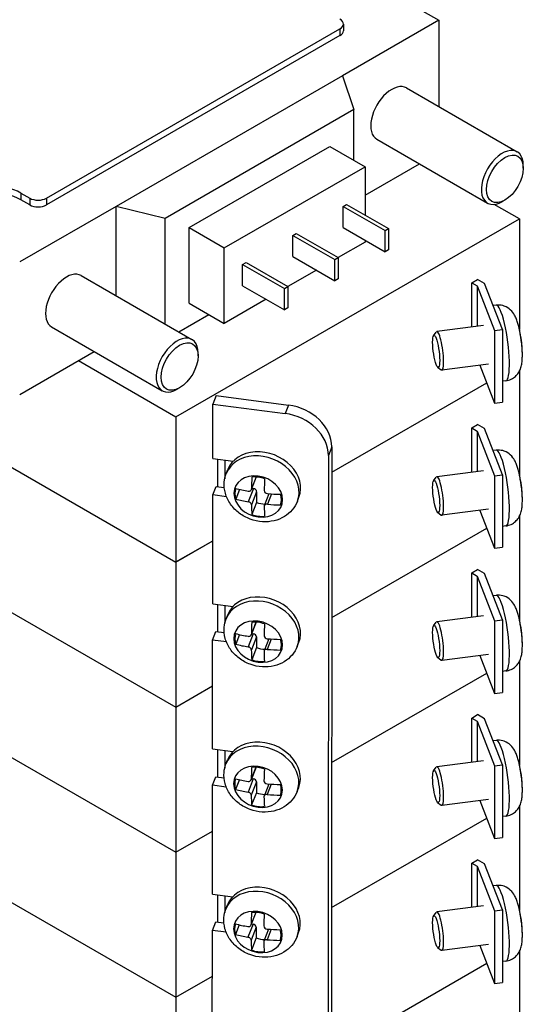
# Model space of a CAD drawing. Header units: inches. Extents: x 0 to 33.1, y 0 to 21.1.
# Tile 14 of 22: x 22.1 to 24.3, y 12 to 16.1. Entities that reach past the tile are written whole.
import ezdxf

# ---------------------------------------------------------------- set-up
doc = ezdxf.new("R2010")
doc.units = ezdxf.units.IN
doc.header["$LTSCALE"] = 0.5
doc.header["$MEASUREMENT"] = 0
doc.layers.add('AM_VIS', color=7, linetype='Continuous', lineweight=30)

msp = doc.modelspace()

# ---------------------------------------------------------------- linework, layer by layer
at = {"layer": 'AM_VIS', "color": 31}
for p, q in [((23.545, 16.336), (23.9021, 16.1298)), ((23.9021, 16.1298), (23.4955, 15.8951)), ((23.9021, 16.1298), (23.9021, 15.7651)), ((22.2475, 15.3787), (23.4849, 16.0931)), ((23.4849, 16.0931), (23.4849, 16.0645)), ((23.4996, 16.1135), (23.4996, 16.0849)), ((23.4849, 16.0645), (22.2475, 15.3501)), ((23.4955, 15.8951), (22.5409, 15.344)), ((23.4955, 15.8951), (23.5433, 15.7524)), ((23.7659, 15.8437), (24.2326, 15.5743)), ((23.5433, 15.7524), (22.7478, 15.2931)), ((23.5433, 15.5389), (23.5433, 15.7524)), ((23.6409, 15.6272), (24.1076, 15.3578)), ((22.8485, 15.2542), (23.4425, 15.5971)), ((23.4425, 15.5971), (23.591, 15.5113)), ((22.997, 15.1684), (23.591, 15.5113)), ((23.591, 15.3909), (23.8206, 15.5235)), ((23.591, 15.5113), (23.591, 15.3072)), ((24.2585, 15.5048), (24.2585, 15.5171)), ((22.1397, 15.4001), (22.1397, 15.3715)), ((22.1397, 15.4001), (22.1768, 15.3787)), ((22.1768, 15.3787), (22.1768, 15.3501)), ((22.2475, 15.3787), (22.2475, 15.3501)), ((22.5409, 15.344), (22.1344, 15.1092)), ((22.1768, 15.3501), (22.1397, 15.3715)), ((22.7478, 15.2931), (22.5409, 15.344)), ((22.5409, 14.967), (22.5409, 15.344)), ((23.4991, 15.344), (23.5132, 15.3521)), ((23.4991, 15.2542), (23.4991, 15.344)), ((23.4991, 15.344), (23.6759, 15.2419)), ((23.5132, 15.3521), (23.69, 15.2501)), ((24.1807, 15.3701), (24.1701, 15.364)), ((22.7478, 14.8476), (22.7478, 15.2931)), ((22.8485, 14.9357), (22.8485, 15.2542)), ((22.8485, 15.2542), (22.997, 15.1684)), ((23.4991, 15.2542), (23.6759, 15.1521)), ((23.2869, 15.2215), (23.3011, 15.2297)), ((23.2869, 15.1317), (23.2869, 15.2215)), ((23.2869, 15.2215), (23.4637, 15.1194)), ((23.3011, 15.2297), (23.4779, 15.1276)), ((23.6759, 15.2419), (23.69, 15.2501)), ((23.6759, 15.1521), (23.6759, 15.2419)), ((23.69, 15.2501), (23.69, 15.1603)), ((23.591, 15.1929), (23.4779, 15.1276)), ((23.591, 15.2011), (23.591, 15.1929)), ((22.997, 14.85), (22.997, 15.1684)), ((23.2869, 15.1317), (23.4637, 15.0296)), ((23.69, 15.1603), (23.6759, 15.1521)), ((23.0748, 15.099), (23.089, 15.1072)), ((23.0748, 15.0092), (23.0748, 15.099)), ((23.0748, 15.099), (23.2516, 14.997)), ((23.089, 15.1072), (23.2657, 15.0051)), ((23.4637, 15.1194), (23.4779, 15.1276)), ((23.4637, 15.0296), (23.4637, 15.1194)), ((23.4779, 15.1276), (23.4779, 15.0378)), ((22.3941, 15.0517), (22.8608, 14.7823)), ((23.3859, 15.0745), (23.2657, 15.0051)), ((23.0748, 15.0092), (23.2516, 14.9071)), ((23.2516, 14.997), (23.2657, 15.0051)), ((23.2657, 15.0051), (23.2657, 14.9153)), ((23.4779, 15.0378), (23.4637, 15.0296)), ((23.2516, 14.9071), (23.2516, 14.997)), ((22.8485, 14.9357), (22.997, 14.85)), ((23.1738, 14.952), (22.997, 14.85)), ((22.806, 14.814), (22.9327, 14.8871)), ((23.2657, 14.9153), (23.2516, 14.9071)), ((22.2691, 14.8352), (22.7358, 14.5658)), ((22.1344, 14.5499), (22.4488, 14.7315)), ((22.8867, 14.7128), (22.8867, 14.7251)), ((22.8089, 14.5781), (22.7983, 14.572)), ((22.9489, 14.2791), (22.9491, 14.5089)), ((22.9631, 14.545), (22.9491, 14.5089)), ((22.9491, 14.5089), (23.254, 14.4693)), ((22.9631, 14.545), (23.268, 14.5054)), ((23.268, 14.5054), (23.254, 14.4693)), ((23.4509, 14.3285), (23.4368, 14.2924)), ((23.4509, 14.3285), (23.443, 4.8322)), ((22.9489, 14.2791), (23.0346, 14.268)), ((23.4368, 14.2924), (23.429, 4.7962)), ((22.9487, 14.126), (22.9627, 14.1621)), ((22.9627, 14.1621), (22.9973, 14.1576)), ((22.9484, 13.6665), (22.9487, 14.126)), ((23.0066, 14.1185), (22.9487, 14.126)), ((22.9484, 13.6665), (23.0341, 13.6554)), ((22.9482, 13.5133), (22.9622, 13.5494)), ((22.9622, 13.5494), (22.9968, 13.5449)), ((22.9479, 13.0538), (22.9482, 13.5133)), ((23.0061, 13.5058), (22.9482, 13.5133)), ((22.9479, 13.0538), (23.0336, 13.0427)), ((22.9477, 12.9007), (22.9617, 12.9367)), ((22.9617, 12.9367), (22.9963, 12.9322)), ((22.9473, 12.4412), (22.9477, 12.9007)), ((23.0056, 12.8931), (22.9477, 12.9007)), ((22.9473, 12.4412), (23.0331, 12.43)), ((22.9472, 12.288), (22.9612, 12.3241)), ((22.9612, 12.3241), (22.9958, 12.3196)), ((22.9468, 11.8285), (22.9472, 12.288)), ((23.0051, 12.2805), (22.9472, 12.288))]:
    msp.add_line(p, q, dxfattribs=at)
at = {"layer": 'AM_VIS', "color": 133}
for p, q in [((24.2429, 15.2907), (24.1363, 15.3522)), ((22.7933, 14.4554), (24.2429, 15.2907)), ((24.2429, 15.2907), (24.2425, 14.8237)), ((24.041, 14.834), (24.0412, 15.0214)), ((24.0412, 15.0214), (24.0659, 15.0357)), ((24.0412, 15.0214), (24.0643, 15.0081)), ((24.0643, 15.0081), (24.0642, 14.837)), ((24.0643, 15.0081), (24.1376, 14.8193)), ((24.0954, 15.0186), (24.0659, 15.0357)), ((24.1711, 14.8236), (24.0954, 15.0186)), ((24.1376, 14.8193), (24.1373, 14.513)), ((24.1376, 14.8193), (24.1711, 14.8236)), ((24.1711, 14.8236), (24.1709, 14.5173)), ((22.3819, 14.6929), (22.7933, 14.4554)), ((24.0752, 14.673), (24.1373, 14.513)), ((24.2428, 14.6496), (24.2425, 14.2114)), ((23.4508, 14.2219), (24.1042, 14.5984)), ((23.4508, 14.2219), (24.1042, 14.5984)), ((21.6261, 14.5163), (22.7928, 13.8427)), ((24.1373, 14.513), (24.1709, 14.5173)), ((22.7933, 14.4554), (22.7928, 13.8427)), ((24.0412, 14.409), (24.0659, 14.4233)), ((24.0954, 14.4063), (24.0659, 14.4233)), ((24.041, 14.2216), (24.0412, 14.409)), ((24.0412, 14.409), (24.0643, 14.3957)), ((24.0643, 14.3957), (24.0642, 14.2246)), ((24.0643, 14.3957), (24.1376, 14.207)), ((24.1711, 14.2113), (24.0954, 14.4063)), ((22.9697, 14.1611), (22.9698, 14.2764)), ((22.9993, 14.2726), (22.9992, 14.1944)), ((24.1376, 14.207), (24.1373, 13.9006)), ((24.1376, 14.207), (24.1711, 14.2113)), ((24.1711, 14.2113), (24.1709, 13.9049)), ((24.0752, 14.0606), (24.1373, 13.9006)), ((23.4503, 13.6092), (24.1042, 13.986)), ((22.7928, 13.8427), (22.9486, 13.9325)), ((22.7933, 13.843), (22.9486, 13.9325)), ((24.1373, 13.9006), (24.1709, 13.9049)), ((22.7933, 13.843), (22.7928, 13.2303)), ((22.0732, 13.6458), (22.7928, 13.2303)), ((22.9697, 13.5484), (22.9698, 13.6637)), ((22.9993, 13.6599), (22.9993, 13.5842)), ((22.7928, 13.2303), (22.9481, 13.3198))]:
    msp.add_line(p, q, dxfattribs=at)
at = {"layer": 'AM_VIS', "color": 132}
for p, q in [((24.1441, 14.9269), (24.1317, 14.9253)), ((24.0909, 14.8404), (23.8942, 14.8151)), ((23.8802, 14.798), (23.8917, 14.8134)), ((24.1118, 14.6777), (23.9151, 14.6524)), ((23.8973, 14.6654), (23.9123, 14.6534)), ((24.1852, 14.6075), (24.1709, 14.6057)), ((24.1441, 14.3145), (24.1317, 14.3129)), ((23.0055, 14.216), (23.0122, 14.2332)), ((24.0909, 14.228), (23.8942, 14.2027)), ((23.1321, 14.2017), (23.1113, 14.1481)), ((23.1315, 14.2018), (23.1119, 14.1515)), ((23.8802, 14.1857), (23.8917, 14.201)), ((23.0618, 14.1495), (23.0458, 14.1084)), ((23.1201, 14.1527), (23.0985, 14.0971)), ((23.1335, 14.1397), (23.1119, 14.0841)), ((23.1134, 14.1536), (23.1201, 14.1527)), ((23.1335, 14.1397), (23.1335, 14.0942)), ((23.1858, 14.1311), (23.1661, 14.0803)), ((23.1335, 14.0942), (23.1136, 14.0429)), ((23.1959, 14.1304), (23.179, 14.0867)), ((23.3057, 14.0994), (23.3123, 14.1166)), ((23.8973, 14.053), (23.9123, 14.0411)), ((24.1118, 14.0654), (23.9151, 14.0401)), ((24.1852, 13.9951), (24.1709, 13.9933)), ((24.1441, 13.7021), (24.1317, 13.7005)), ((23.005, 13.6033), (23.0117, 13.6205)), ((24.0909, 13.6156), (23.8942, 13.5903)), ((23.1316, 13.5891), (23.1108, 13.5354)), ((23.131, 13.5891), (23.1114, 13.5388)), ((23.8802, 13.5733), (23.8917, 13.5886)), ((23.0613, 13.5368), (23.0453, 13.4957)), ((23.1196, 13.54), (23.098, 13.4844)), ((23.133, 13.5271), (23.1114, 13.4715)), ((23.1129, 13.5409), (23.1196, 13.54)), ((23.133, 13.5271), (23.133, 13.4816)), ((23.1853, 13.5184), (23.1656, 13.4676)), ((23.1954, 13.5177), (23.1785, 13.474)), ((23.133, 13.4816), (23.1131, 13.4302)), ((23.3052, 13.4868), (23.3118, 13.5039)), ((23.8973, 13.4407), (23.9123, 13.4287)), ((24.1118, 13.453), (23.9151, 13.4277)), ((24.1852, 13.3828), (24.1709, 13.3809)), ((24.1441, 13.0898), (24.1317, 13.0882)), ((23.0045, 12.9907), (23.0112, 13.0078)), ((23.1311, 12.9764), (23.1103, 12.9227)), ((23.1305, 12.9764), (23.1109, 12.9261)), ((23.8802, 12.9609), (23.8917, 12.9763)), ((24.0909, 13.0033), (23.8942, 12.978)), ((23.1191, 12.9274), (23.0975, 12.8718)), ((23.1124, 12.9282), (23.1191, 12.9274)), ((23.0608, 12.9241), (23.0448, 12.8831)), ((23.1325, 12.9144), (23.1109, 12.8588)), ((23.1325, 12.9144), (23.1325, 12.8689)), ((23.1848, 12.9057), (23.1651, 12.8549)), ((23.1949, 12.905), (23.178, 12.8614)), ((23.3047, 12.8741), (23.3113, 12.8913)), ((23.1325, 12.8689), (23.1126, 12.8176)), ((23.8973, 12.8283), (23.9123, 12.8163)), ((24.1118, 12.8406), (23.9151, 12.8153)), ((24.1852, 12.7704), (24.1709, 12.7686)), ((24.1441, 12.4774), (24.1317, 12.4758)), ((23.004, 12.378), (23.0107, 12.3952)), ((24.0909, 12.3909), (23.8942, 12.3656)), ((23.1306, 12.3637), (23.1098, 12.3101)), ((23.13, 12.3638), (23.1104, 12.3135)), ((23.8802, 12.3485), (23.8917, 12.3639)), ((23.0603, 12.3115), (23.0443, 12.2704)), ((23.1186, 12.3147), (23.097, 12.2591)), ((23.1119, 12.3156), (23.1186, 12.3147)), ((23.132, 12.3018), (23.1104, 12.2461)), ((23.132, 12.3018), (23.132, 12.2562)), ((23.1843, 12.2931), (23.1646, 12.2423)), ((23.1944, 12.2924), (23.1775, 12.2487)), ((23.3042, 12.2615), (23.3108, 12.2786)), ((23.132, 12.2562), (23.1121, 12.2049)), ((24.1118, 12.2282), (23.9151, 12.2029)), ((23.8973, 12.2159), (23.9123, 12.204)), ((24.1852, 12.158), (24.1709, 12.1562))]:
    msp.add_line(p, q, dxfattribs=at)
at = {"layer": 'AM_VIS', "color": 171}
for p, q in [((24.2428, 14.0372), (24.2425, 13.599)), ((23.4503, 13.6092), (24.1042, 13.986)), ((24.0412, 13.7967), (24.0659, 13.8109)), ((24.0954, 13.7939), (24.0659, 13.8109)), ((24.041, 13.6092), (24.0412, 13.7967)), ((24.0412, 13.7967), (24.0643, 13.7833)), ((24.0643, 13.7833), (24.0642, 13.6122)), ((24.0643, 13.7833), (24.1376, 13.5946)), ((24.1711, 13.5989), (24.0954, 13.7939)), ((24.1376, 13.5946), (24.1373, 13.2883)), ((24.1376, 13.5946), (24.1711, 13.5989)), ((24.1711, 13.5989), (24.1709, 13.2926)), ((24.0752, 13.4483), (24.1373, 13.2883)), ((24.2428, 13.4248), (24.2425, 12.9866)), ((23.4498, 12.9966), (24.1042, 13.3737)), ((23.4498, 12.9966), (24.1042, 13.3737)), ((22.7933, 13.2306), (22.9481, 13.3198)), ((24.1373, 13.2883), (24.1709, 13.2926)), ((22.7933, 13.2306), (22.7928, 12.618)), ((24.041, 12.9969), (24.0412, 13.1843)), ((24.0412, 13.1843), (24.0659, 13.1985)), ((24.0412, 13.1843), (24.0643, 13.1709)), ((24.0954, 13.1815), (24.0659, 13.1985)), ((24.1711, 12.9865), (24.0954, 13.1815)), ((24.0643, 13.1709), (24.0642, 12.9998)), ((24.0643, 13.1709), (24.1376, 12.9822)), ((22.9697, 12.9357), (22.9698, 13.051)), ((22.0732, 13.0334), (22.7928, 12.618)), ((22.9993, 13.0471), (22.9993, 12.9737)), ((24.1376, 12.9822), (24.1373, 12.6759)), ((24.1376, 12.9822), (24.1711, 12.9865)), ((24.1711, 12.9865), (24.1709, 12.6802)), ((24.0752, 12.8359), (24.1373, 12.6759)), ((24.2428, 12.8124), (24.2425, 12.3742)), ((23.4492, 12.3839), (24.1042, 12.7613)), ((23.4492, 12.3839), (24.1042, 12.7613)), ((22.7928, 12.618), (22.9476, 12.7072)), ((22.7933, 12.6183), (22.9476, 12.7072)), ((24.1373, 12.6759), (24.1709, 12.6802)), ((22.7933, 12.6183), (22.7928, 12.0056)), ((24.041, 12.3845), (24.0412, 12.5719)), ((24.0412, 12.5719), (24.0659, 12.5862)), ((24.0412, 12.5719), (24.0643, 12.5586)), ((24.0643, 12.5586), (24.0642, 12.3875)), ((24.0643, 12.5586), (24.1376, 12.3698)), ((24.0954, 12.5692), (24.0659, 12.5862)), ((24.1711, 12.3742), (24.0954, 12.5692)), ((22.9697, 12.323), (22.9698, 12.4382)), ((22.9993, 12.4344), (22.9993, 12.3631)), ((22.0732, 12.4211), (22.7928, 12.0056)), ((24.1376, 12.3698), (24.1373, 12.0635)), ((24.1376, 12.3698), (24.1711, 12.3742)), ((24.1711, 12.3742), (24.1709, 12.0678)), ((24.0752, 12.2235), (24.1373, 12.0635)), ((23.4487, 11.7712), (24.1042, 12.1489)), ((22.7928, 12.0056), (22.9471, 12.0945)), ((22.7933, 12.0059), (22.9471, 12.0945)), ((24.1373, 12.0635), (24.1709, 12.0678)), ((22.7933, 12.0059), (22.7928, 11.3932))]:
    msp.add_line(p, q, dxfattribs=at)
at = {"layer": 'AM_VIS', "color": 181}
for p, q in [((24.2428, 12.2001), (24.2425, 11.7619)), ((23.4487, 11.7712), (24.1042, 12.1489))]:
    msp.add_line(p, q, dxfattribs=at)
at = {"layer": 'AM_VIS', "color": 132}
for centre, radius, start, end in [((23.7446, 14.7132), 0.51, 3.7281, 13.3851), ((23.7446, 14.7132), 0.51, 1.272, 2.4394), ((23.7446, 14.1008), 0.51, 3.7281, 13.3851), ((23.1794, 14.1454), 0.0138, 183.6285, 268.3153), ((23.7446, 14.1008), 0.51, 1.272, 2.4394), ((23.7446, 13.4884), 0.51, 3.7281, 13.3851), ((23.1789, 13.5327), 0.0138, 183.6285, 268.3153), ((23.7446, 13.4884), 0.51, 1.272, 2.4394), ((23.7446, 12.8761), 0.51, 3.7281, 13.3851), ((23.1784, 12.9201), 0.0138, 183.6285, 268.3153), ((23.7446, 12.8761), 0.51, 1.272, 2.4394), ((23.7446, 12.2637), 0.51, 3.7281, 13.3851), ((23.1779, 12.3074), 0.0138, 183.6285, 268.3153), ((23.7446, 12.2637), 0.51, 1.272, 2.4394)]:
    msp.add_arc(centre, radius, start, end, dxfattribs=at)
at = {"layer": 'AM_VIS', "color": 31}
for centre, major_axis, ratio, start_param, end_param in [((23.4496, 16.1135), (0.05, 0), 0.57735, 5.497787, 7.068583), ((23.4496, 16.0849), (0.05, 0), 0.57735, 5.497787, 6.283185), ((23.7034, 15.7355), (0.0625, 0.1083), 0.57735, 0, 3.141593), ((24.1701, 15.466), (0.0625, 0.1083), 0.57735, 5.497787, 10.210176), ((24.1807, 15.4599), (0.055, 0.0953), 0.57735, 2.356194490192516, 8.6393797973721), ((22.0071, 15.3236), (0.1875, 0), 0.57735, 0.785398, 2.356194), ((22.0071, 15.295), (0.1875, 0), 0.57735, 0.785398, 2.356194), ((22.2121, 15.3991), (0.05, 0), 0.57735, 3.926991, 5.497787), ((22.2121, 15.3705), (0.05, 0), 0.57735, 3.926991, 5.497787), ((22.3316, 14.9435), (0.0625, 0.1083), 0.57735, 0, 3.141593), ((22.7983, 14.674), (0.0625, 0.1083), 0.57735, 5.497787, 10.210176), ((22.8089, 14.6679), (0.055, 0.0953), 0.57735, 2.356194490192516, 8.6393797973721), ((23.2679, 14.3522), (0.1748, -0.0679), 0.797229, 0.299518, 1.870314), ((23.2539, 14.3162), (0.1748, -0.0679), 0.797229, 0.299518, 1.870314)]:
    msp.add_ellipse(centre, major_axis=major_axis, ratio=ratio, start_param=start_param, end_param=end_param, dxfattribs=at)
at = {"layer": 'AM_VIS', "color": 132}
for centre, major_axis, ratio, start_param, end_param in [((24.1647, 14.7672), (0.0205, -0.1597), 0.178879, 0, 3.141593), ((23.891, 14.732), (0.0087, -0.0674), 0.178879, 5.656756, 11.939941), ((23.9046, 14.7338), (0.0105, -0.0813), 0.178879, 6.100357, 9.607606), ((24.2315, 14.7758), (0.0135, -0.1046), 0.178879, 1.035428, 2.106164), ((24.2325, 14.7759), (0.0129, -0.0999), 0.178879, 1.12474, 1.220084), ((23.1556, 14.1577), (0.1501, -0.0583), 0.797229, 0, 3.141593), ((23.1623, 14.1749), (0.1501, -0.0583), 0.797229, 0, 3.141593), ((24.1647, 14.1548), (0.0205, -0.1597), 0.178879, 0, 3.141593), ((24.2315, 14.1634), (0.0135, -0.1046), 0.178879, 1.035428, 2.106164), ((23.1406, 14.1192), (0.0983, -0.0382), 0.797229, 1.870314, 8.153499), ((23.2229, 14.4034), (-0.0653, -0.5051), 0.178415, 5.147128, 5.257617), ((23.1404, 14.1186), (0.0939, -0.0365), 0.797229, 1.594597, 2.147051), ((23.2765, 14.3965), (-0.0653, -0.5051), 0.178415, 5.147128, 5.257617), ((23.891, 14.1196), (0.0087, -0.0674), 0.178879, 5.656756, 11.939941), ((23.9046, 14.1214), (0.0105, -0.0813), 0.178879, 6.100357, 9.607606), ((23.1404, 14.1186), (0.0939, -0.0365), 0.797229, 3.165394, 3.717847), ((23.2497, 14.4224), (0.5093, -0.0001), 0.576709, 4.30071, 4.411198), ((23.1201, 14.1415), (0.0128, -0.005), 0.797229, 0.300028, 1.870824), ((23.2497, 14.4224), (0.5093, -0.0001), 0.576709, 4.573249, 4.683737), ((24.2325, 14.1635), (0.0129, -0.0999), 0.178879, 1.12474, 1.220084), ((23.2497, 14.3775), (0.5093, -0.0001), 0.576709, 4.30071, 4.411198), ((23.1604, 14.1699), (0.0939, -0.0365), 0.797229, 4.73619, 5.097172), ((23.1404, 14.1186), (0.0939, -0.0365), 0.797229, 0.023801, 0.576254), ((23.2229, 14.4034), (-0.0653, -0.5051), 0.178415, 5.419668, 5.530156), ((23.2765, 14.3965), (-0.0653, -0.5051), 0.178415, 5.419668, 5.530156), ((23.2497, 14.3775), (0.5093, -0.0001), 0.576709, 4.573249, 4.683737), ((23.1404, 14.1186), (0.0939, -0.0365), 0.797229, 4.73619, 5.288643), ((23.1551, 13.5451), (0.1501, -0.0583), 0.797229, 0, 3.141593), ((23.1618, 13.5622), (0.1501, -0.0583), 0.797229, 0, 3.141593), ((24.1647, 13.5425), (0.0205, -0.1597), 0.178879, 0, 3.141593), ((23.1401, 13.5065), (0.0983, -0.0382), 0.797229, 1.870314, 8.153499), ((23.1399, 13.506), (0.0939, -0.0365), 0.797229, 1.594597, 2.147051), ((23.9046, 13.509), (0.0105, -0.0813), 0.178879, 6.100357, 9.607606), ((24.2315, 13.5511), (0.0135, -0.1046), 0.178879, 1.035428, 2.106164), ((23.2223, 13.7908), (-0.0653, -0.5051), 0.178415, 5.147128, 5.257617), ((23.276, 13.7838), (-0.0653, -0.5051), 0.178415, 5.147128, 5.257617), ((23.891, 13.5073), (0.0087, -0.0674), 0.178879, 5.656756, 11.939941), ((23.1399, 13.506), (0.0939, -0.0365), 0.797229, 3.165394, 3.717847), ((23.2492, 13.8098), (0.5093, -0.0001), 0.576709, 4.30071, 4.411198), ((23.1196, 13.5288), (0.0128, -0.005), 0.797229, 0.300028, 1.870824), ((23.2492, 13.8098), (0.5093, -0.0001), 0.576709, 4.573249, 4.683737), ((23.1399, 13.506), (0.0939, -0.0365), 0.797229, 0.023801, 0.576254), ((24.2325, 13.5512), (0.0129, -0.0999), 0.178879, 1.12474, 1.220084), ((23.2492, 13.7649), (0.5093, -0.0001), 0.576709, 4.30071, 4.411198), ((23.2223, 13.7908), (-0.0653, -0.5051), 0.178415, 5.419668, 5.530156), ((23.1598, 13.5573), (0.0939, -0.0365), 0.797229, 4.73619, 5.097172), ((23.2492, 13.7649), (0.5093, -0.0001), 0.576709, 4.573249, 4.683737), ((23.1399, 13.506), (0.0939, -0.0365), 0.797229, 4.73619, 5.288643), ((23.276, 13.7838), (-0.0653, -0.5051), 0.178415, 5.419668, 5.530156), ((23.1613, 12.9495), (0.1501, -0.0583), 0.797229, 0, 3.141593), ((24.1647, 12.9301), (0.0205, -0.1597), 0.178879, 0, 3.141593), ((23.1546, 12.9324), (0.1501, -0.0583), 0.797229, 0, 3.141593), ((23.1396, 12.8939), (0.0983, -0.0382), 0.797229, 1.870314, 8.153499), ((23.2218, 13.1781), (-0.0653, -0.5051), 0.178415, 5.147128, 5.257617), ((23.1394, 12.8933), (0.0939, -0.0365), 0.797229, 1.594597, 2.147051), ((23.2755, 13.1712), (-0.0653, -0.5051), 0.178415, 5.147128, 5.257617), ((23.891, 12.8949), (0.0087, -0.0674), 0.178879, 5.656756, 11.939941), ((23.9046, 12.8966), (0.0105, -0.0813), 0.178879, 6.100357, 9.607606), ((24.2315, 12.9387), (0.0135, -0.1046), 0.178879, 1.035428, 2.106164), ((23.1394, 12.8933), (0.0939, -0.0365), 0.797229, 3.165394, 3.717847), ((23.2487, 13.1971), (0.5093, -0.0001), 0.576709, 4.30071, 4.411198), ((23.1191, 12.9161), (0.0128, -0.005), 0.797229, 0.300028, 1.870824), ((23.2487, 13.1971), (0.5093, -0.0001), 0.576709, 4.573249, 4.683737), ((23.1394, 12.8933), (0.0939, -0.0365), 0.797229, 0.023801, 0.576254), ((24.2325, 12.9388), (0.0129, -0.0999), 0.178879, 1.12474, 1.220084), ((23.2487, 13.1522), (0.5093, -0.0001), 0.576709, 4.30071, 4.411198), ((23.2218, 13.1781), (-0.0653, -0.5051), 0.178415, 5.419668, 5.530156), ((23.1593, 12.9446), (0.0939, -0.0365), 0.797229, 4.73619, 5.097172), ((23.2755, 13.1712), (-0.0653, -0.5051), 0.178415, 5.419668, 5.530156), ((23.2487, 13.1522), (0.5093, -0.0001), 0.576709, 4.573249, 4.683737), ((23.1394, 12.8933), (0.0939, -0.0365), 0.797229, 4.73619, 5.288643), ((23.1541, 12.3197), (0.1501, -0.0583), 0.797229, 0, 3.141593), ((23.1607, 12.3369), (0.1501, -0.0583), 0.797229, 0, 3.141593), ((24.1647, 12.3177), (0.0205, -0.1597), 0.178879, 0, 3.141593), ((23.1391, 12.2812), (0.0983, -0.0382), 0.797229, 1.870314, 8.153499), ((23.2213, 12.5654), (-0.0653, -0.5051), 0.178415, 5.147128, 5.257617), ((23.1389, 12.2806), (0.0939, -0.0365), 0.797229, 1.594597, 2.147051), ((23.275, 12.5585), (-0.0653, -0.5051), 0.178415, 5.147128, 5.257617), ((23.891, 12.2825), (0.0087, -0.0674), 0.178879, 5.656756, 11.939941), ((23.9046, 12.2843), (0.0105, -0.0813), 0.178879, 6.100357, 9.607606), ((24.2315, 12.3263), (0.0135, -0.1046), 0.178879, 1.035428, 2.106164), ((23.1389, 12.2806), (0.0939, -0.0365), 0.797229, 3.165394, 3.717847), ((23.2482, 12.5844), (0.5093, -0.0001), 0.576709, 4.30071, 4.411198), ((23.1186, 12.3035), (0.0128, -0.005), 0.797229, 0.300028, 1.870824), ((23.2481, 12.5395), (0.5093, -0.0001), 0.576709, 4.30071, 4.411198), ((23.2482, 12.5844), (0.5093, -0.0001), 0.576709, 4.573249, 4.683737), ((23.1389, 12.2806), (0.0939, -0.0365), 0.797229, 0.023801, 0.576254), ((24.2325, 12.3264), (0.0129, -0.0999), 0.178879, 1.12474, 1.220084), ((23.2213, 12.5654), (-0.0653, -0.5051), 0.178415, 5.419668, 5.530156), ((23.1588, 12.332), (0.0939, -0.0365), 0.797229, 4.73619, 5.097172), ((23.275, 12.5585), (-0.0653, -0.5051), 0.178415, 5.419668, 5.530156), ((23.2481, 12.5395), (0.5093, -0.0001), 0.576709, 4.573249, 4.683737), ((23.1389, 12.2806), (0.0939, -0.0365), 0.797229, 4.73619, 5.288643)]:
    msp.add_ellipse(centre, major_axis=major_axis, ratio=ratio, start_param=start_param, end_param=end_param, dxfattribs=at)
for points, knots in [([(24.2407, 14.8312), (24.2392, 14.8376), (24.2376, 14.8438), (24.234, 14.8558), (24.2321, 14.8616), (24.2276, 14.873), (24.2251, 14.8787), (24.2179, 14.8915), (24.2137, 14.8987), (24.198, 14.9129), (24.19, 14.919), (24.1701, 14.926), (24.1609, 14.9277), (24.1489, 14.9274), (24.1465, 14.9272), (24.1441, 14.9269)], [5.874696, 5.874696, 5.874696, 5.874696, 6.081782, 6.081782, 6.288868, 6.288868, 6.495953, 6.495953, 6.703039, 6.703039, 6.820835, 6.820835, 6.892579, 6.892579, 6.910125, 6.910125, 6.910125, 6.910125]), ([(24.1852, 14.6075), (24.1931, 14.6085), (24.2008, 14.6109), (24.2145, 14.6175), (24.2204, 14.6217), (24.2309, 14.6312), (24.2349, 14.6363), (24.2421, 14.6473), (24.2444, 14.6527), (24.2493, 14.6654), (24.2506, 14.6717), (24.2528, 14.6841), (24.2535, 14.6901), (24.2543, 14.7024), (24.2545, 14.7086), (24.2546, 14.7181), (24.2545, 14.7213), (24.2545, 14.7245)], [3.768532, 3.768532, 3.768532, 3.768532, 3.827138, 3.827138, 3.891537, 3.891537, 3.974098, 3.974098, 4.091161, 4.091161, 4.289128, 4.289128, 4.496214, 4.496214, 4.7033, 4.7033, 4.80396, 4.80396, 4.80396, 4.80396]), ([(24.2407, 14.2189), (24.2392, 14.2253), (24.2376, 14.2315), (24.234, 14.2434), (24.2321, 14.2492), (24.2276, 14.2607), (24.2251, 14.2664), (24.2179, 14.2791), (24.2137, 14.2863), (24.198, 14.3006), (24.19, 14.3067), (24.1701, 14.3136), (24.1609, 14.3154), (24.1489, 14.315), (24.1465, 14.3148), (24.1441, 14.3145)], [5.874696, 5.874696, 5.874696, 5.874696, 6.081782, 6.081782, 6.288868, 6.288868, 6.495953, 6.495953, 6.703039, 6.703039, 6.820835, 6.820835, 6.892579, 6.892579, 6.910125, 6.910125, 6.910125, 6.910125]), ([(23.3057, 14.0994), (23.3005, 14.086), (23.2929, 14.0735), (23.2742, 14.0514), (23.2628, 14.0419), (23.2372, 14.0263), (23.2227, 14.0206), (23.1915, 14.0131), (23.1748, 14.0118), (23.1408, 14.0139), (23.1235, 14.0176), (23.0905, 14.0298), (23.0747, 14.0383), (23.0464, 14.0596), (23.0338, 14.0724), (23.0139, 14.1008), (23.0063, 14.1163), (22.9976, 14.1481), (22.9959, 14.1642), (22.9983, 14.1924), (23.0011, 14.2045), (23.0055, 14.216)], [1.870824, 1.870824, 1.870824, 1.870824, 2.140493, 2.140493, 2.420077, 2.420077, 2.725609, 2.725609, 3.061851, 3.061851, 3.418706, 3.418706, 3.782039, 3.782039, 4.140266, 4.140266, 4.47798, 4.47798, 4.78194, 4.78194, 5.012417, 5.012417, 5.012417, 5.012417]), ([(23.0985, 14.142), (23.0985, 14.142), (23.0985, 14.142), (23.1002, 14.1417), (23.102, 14.1417), (23.1052, 14.1423), (23.1067, 14.1429), (23.1079, 14.1438), (23.1091, 14.1446), (23.1101, 14.1458), (23.1116, 14.1484), (23.1119, 14.15), (23.1119, 14.1515), (23.1119, 14.1515), (23.1119, 14.1515)], [-0.01036497, -0.01036497, -0.01036497, -0.01036497, -0.01034722, -0.01034722, -0.00517361, -0.00517361, 0, 0, 0, 0.00517361, 0.00517361, 0.01034722, 0.01034722, 0.01036497, 0.01036497, 0.01036497, 0.01036497]), ([(23.1119, 14.0841), (23.1119, 14.0841), (23.1119, 14.0841), (23.1119, 14.0855), (23.1115, 14.0869), (23.1101, 14.0898), (23.1091, 14.0912), (23.1079, 14.0923), (23.1067, 14.0935), (23.1052, 14.0945), (23.102, 14.0962), (23.1002, 14.0968), (23.0985, 14.0971), (23.0985, 14.0971), (23.0985, 14.0971)], [-0.01036497, -0.01036497, -0.01036497, -0.01036497, -0.01034722, -0.01034722, -0.00517361, -0.00517361, 0, 0, 0, 0.00517361, 0.00517361, 0.01034722, 0.01034722, 0.01036497, 0.01036497, 0.01036497, 0.01036497]), ([(24.1852, 13.9951), (24.1931, 13.9962), (24.2008, 13.9985), (24.2145, 14.0051), (24.2204, 14.0093), (24.2309, 14.0188), (24.2349, 14.0239), (24.2421, 14.0349), (24.2444, 14.0403), (24.2493, 14.053), (24.2506, 14.0593), (24.2528, 14.0718), (24.2535, 14.0778), (24.2543, 14.09), (24.2545, 14.0962), (24.2546, 14.1058), (24.2545, 14.1089), (24.2545, 14.1121)], [3.768532, 3.768532, 3.768532, 3.768532, 3.827138, 3.827138, 3.891537, 3.891537, 3.974098, 3.974098, 4.091161, 4.091161, 4.289128, 4.289128, 4.496214, 4.496214, 4.7033, 4.7033, 4.80396, 4.80396, 4.80396, 4.80396]), ([(23.179, 14.0867), (23.179, 14.0867), (23.179, 14.0867), (23.1772, 14.0868), (23.1754, 14.0867), (23.1721, 14.0859), (23.1706, 14.0852), (23.1694, 14.0844), (23.1682, 14.0835), (23.1672, 14.0824), (23.1658, 14.0799), (23.1655, 14.0785), (23.1656, 14.0772)], [-0.01036497, -0.01036497, -0.01036497, -0.01036497, -0.01034722, -0.01034722, -0.00517361, -0.00517361, 0, 0, 0, 0.00518252, 0.00518252, 0.01036504, 0.01036504, 0.01036504, 0.01036504]), ([(24.2407, 13.6065), (24.2392, 13.6129), (24.2376, 13.6191), (24.234, 13.631), (24.2321, 13.6368), (24.2276, 13.6483), (24.2251, 13.654), (24.2179, 13.6667), (24.2137, 13.6739), (24.198, 13.6882), (24.19, 13.6943), (24.1701, 13.7013), (24.1609, 13.703), (24.1489, 13.7026), (24.1465, 13.7024), (24.1441, 13.7021)], [5.874696, 5.874696, 5.874696, 5.874696, 6.081782, 6.081782, 6.288868, 6.288868, 6.495953, 6.495953, 6.703039, 6.703039, 6.820835, 6.820835, 6.892579, 6.892579, 6.910125, 6.910125, 6.910125, 6.910125]), ([(23.3052, 13.4868), (23.3, 13.4733), (23.2924, 13.4608), (23.2737, 13.4387), (23.2623, 13.4293), (23.2367, 13.4137), (23.2222, 13.4079), (23.191, 13.4004), (23.1743, 13.3991), (23.1403, 13.4013), (23.123, 13.405), (23.09, 13.4171), (23.0742, 13.4257), (23.0459, 13.447), (23.0333, 13.4597), (23.0134, 13.4881), (23.0058, 13.5037), (22.9971, 13.5355), (22.9954, 13.5515), (22.9978, 13.5797), (23.0006, 13.5918), (23.005, 13.6033)], [1.870824, 1.870824, 1.870824, 1.870824, 2.140493, 2.140493, 2.420077, 2.420077, 2.725609, 2.725609, 3.061851, 3.061851, 3.418706, 3.418706, 3.782039, 3.782039, 4.140266, 4.140266, 4.47798, 4.47798, 4.78194, 4.78194, 5.012417, 5.012417, 5.012417, 5.012417]), ([(23.098, 13.5293), (23.098, 13.5293), (23.098, 13.5293), (23.0997, 13.529), (23.1015, 13.529), (23.1047, 13.5296), (23.1062, 13.5303), (23.1074, 13.5311), (23.1086, 13.532), (23.1096, 13.5331), (23.111, 13.5358), (23.1114, 13.5373), (23.1114, 13.5388), (23.1114, 13.5388), (23.1114, 13.5388)], [-0.01036497, -0.01036497, -0.01036497, -0.01036497, -0.01034722, -0.01034722, -0.00517361, -0.00517361, 0, 0, 0, 0.00517361, 0.00517361, 0.01034722, 0.01034722, 0.01036497, 0.01036497, 0.01036497, 0.01036497]), ([(23.1114, 13.4715), (23.1114, 13.4715), (23.1114, 13.4715), (23.1114, 13.4728), (23.111, 13.4743), (23.1096, 13.4771), (23.1086, 13.4785), (23.1074, 13.4796), (23.1062, 13.4808), (23.1047, 13.4819), (23.1015, 13.4835), (23.0997, 13.4841), (23.098, 13.4844), (23.098, 13.4844), (23.098, 13.4844)], [-0.01036497, -0.01036497, -0.01036497, -0.01036497, -0.01034722, -0.01034722, -0.00517361, -0.00517361, 0, 0, 0, 0.00517361, 0.00517361, 0.01034722, 0.01034722, 0.01036497, 0.01036497, 0.01036497, 0.01036497]), ([(23.1785, 13.474), (23.1785, 13.474), (23.1785, 13.474), (23.1767, 13.4742), (23.1749, 13.474), (23.1716, 13.4732), (23.1701, 13.4725), (23.1689, 13.4717), (23.1677, 13.4709), (23.1667, 13.4697), (23.1653, 13.4672), (23.165, 13.4659), (23.1651, 13.4645)], [-0.01036497, -0.01036497, -0.01036497, -0.01036497, -0.01034722, -0.01034722, -0.00517361, -0.00517361, 0, 0, 0, 0.00518252, 0.00518252, 0.01036504, 0.01036504, 0.01036504, 0.01036504]), ([(24.1852, 13.3828), (24.1931, 13.3838), (24.2008, 13.3862), (24.2145, 13.3927), (24.2204, 13.397), (24.2309, 13.4064), (24.2349, 13.4115), (24.2421, 13.4225), (24.2444, 13.4279), (24.2493, 13.4406), (24.2506, 13.447), (24.2528, 13.4594), (24.2535, 13.4654), (24.2543, 13.4776), (24.2545, 13.4839), (24.2546, 13.4934), (24.2545, 13.4965), (24.2545, 13.4998)], [3.768532, 3.768532, 3.768532, 3.768532, 3.827138, 3.827138, 3.891537, 3.891537, 3.974098, 3.974098, 4.091161, 4.091161, 4.289128, 4.289128, 4.496214, 4.496214, 4.7033, 4.7033, 4.80396, 4.80396, 4.80396, 4.80396]), ([(24.2407, 12.9941), (24.2392, 13.0005), (24.2376, 13.0067), (24.234, 13.0187), (24.2321, 13.0244), (24.2276, 13.0359), (24.2251, 13.0416), (24.2179, 13.0543), (24.2137, 13.0615), (24.198, 13.0758), (24.19, 13.0819), (24.1701, 13.0889), (24.1609, 13.0906), (24.1489, 13.0903), (24.1465, 13.0901), (24.1441, 13.0898)], [5.874696, 5.874696, 5.874696, 5.874696, 6.081782, 6.081782, 6.288868, 6.288868, 6.495953, 6.495953, 6.703039, 6.703039, 6.820835, 6.820835, 6.892579, 6.892579, 6.910125, 6.910125, 6.910125, 6.910125]), ([(23.3047, 12.8741), (23.2995, 12.8607), (23.2919, 12.8482), (23.2732, 12.8261), (23.2618, 12.8166), (23.2362, 12.801), (23.2217, 12.7953), (23.1905, 12.7878), (23.1738, 12.7865), (23.1398, 12.7886), (23.1225, 12.7923), (23.0895, 12.8045), (23.0736, 12.813), (23.0453, 12.8343), (23.0328, 12.847), (23.0129, 12.8755), (23.0053, 12.891), (22.9966, 12.9228), (22.9949, 12.9389), (22.9973, 12.9671), (23.0001, 12.9792), (23.0045, 12.9907)], [1.870824, 1.870824, 1.870824, 1.870824, 2.140493, 2.140493, 2.420077, 2.420077, 2.725609, 2.725609, 3.061851, 3.061851, 3.418706, 3.418706, 3.782039, 3.782039, 4.140266, 4.140266, 4.47798, 4.47798, 4.78194, 4.78194, 5.012417, 5.012417, 5.012417, 5.012417]), ([(23.0975, 12.9167), (23.0975, 12.9167), (23.0975, 12.9167), (23.0992, 12.9164), (23.101, 12.9163), (23.1042, 12.917), (23.1057, 12.9176), (23.1069, 12.9185), (23.1081, 12.9193), (23.1091, 12.9204), (23.1105, 12.9231), (23.1109, 12.9246), (23.1109, 12.9261), (23.1109, 12.9261), (23.1109, 12.9261)], [-0.01036497, -0.01036497, -0.01036497, -0.01036497, -0.01034722, -0.01034722, -0.00517361, -0.00517361, 0, 0, 0, 0.00517361, 0.00517361, 0.01034722, 0.01034722, 0.01036497, 0.01036497, 0.01036497, 0.01036497]), ([(24.1852, 12.7704), (24.1931, 12.7714), (24.2008, 12.7738), (24.2145, 12.7803), (24.2204, 12.7846), (24.2309, 12.794), (24.2349, 12.7992), (24.2421, 12.8102), (24.2444, 12.8155), (24.2493, 12.8283), (24.2506, 12.8346), (24.2528, 12.847), (24.2535, 12.853), (24.2543, 12.8653), (24.2545, 12.8715), (24.2546, 12.881), (24.2545, 12.8842), (24.2545, 12.8874)], [3.768532, 3.768532, 3.768532, 3.768532, 3.827138, 3.827138, 3.891537, 3.891537, 3.974098, 3.974098, 4.091161, 4.091161, 4.289128, 4.289128, 4.496214, 4.496214, 4.7033, 4.7033, 4.80396, 4.80396, 4.80396, 4.80396]), ([(23.1109, 12.8588), (23.1109, 12.8588), (23.1109, 12.8588), (23.1109, 12.8601), (23.1105, 12.8616), (23.1091, 12.8645), (23.1081, 12.8658), (23.1069, 12.867), (23.1057, 12.8681), (23.1042, 12.8692), (23.1009, 12.8709), (23.0992, 12.8715), (23.0975, 12.8718), (23.0975, 12.8718), (23.0975, 12.8718)], [-0.01036497, -0.01036497, -0.01036497, -0.01036497, -0.01034722, -0.01034722, -0.00517361, -0.00517361, 0, 0, 0, 0.00517361, 0.00517361, 0.01034722, 0.01034722, 0.01036497, 0.01036497, 0.01036497, 0.01036497]), ([(23.178, 12.8614), (23.178, 12.8614), (23.1779, 12.8614), (23.1762, 12.8615), (23.1744, 12.8614), (23.1711, 12.8606), (23.1696, 12.8599), (23.1684, 12.859), (23.1672, 12.8582), (23.1662, 12.8571), (23.1648, 12.8546), (23.1645, 12.8532), (23.1646, 12.8519)], [-0.01036497, -0.01036497, -0.01036497, -0.01036497, -0.01034722, -0.01034722, -0.00517361, -0.00517361, 0, 0, 0, 0.00518252, 0.00518252, 0.01036504, 0.01036504, 0.01036504, 0.01036504]), ([(24.2407, 12.3817), (24.2392, 12.3882), (24.2376, 12.3943), (24.234, 12.4063), (24.2321, 12.4121), (24.2276, 12.4236), (24.2251, 12.4292), (24.2179, 12.442), (24.2137, 12.4492), (24.198, 12.4635), (24.19, 12.4696), (24.1701, 12.4765), (24.1609, 12.4782), (24.1489, 12.4779), (24.1465, 12.4777), (24.1441, 12.4774)], [5.874696, 5.874696, 5.874696, 5.874696, 6.081782, 6.081782, 6.288868, 6.288868, 6.495953, 6.495953, 6.703039, 6.703039, 6.820835, 6.820835, 6.892579, 6.892579, 6.910125, 6.910125, 6.910125, 6.910125]), ([(23.3042, 12.2615), (23.299, 12.248), (23.2914, 12.2355), (23.2727, 12.2134), (23.2613, 12.2039), (23.2357, 12.1884), (23.2212, 12.1826), (23.19, 12.1751), (23.1733, 12.1738), (23.1393, 12.1759), (23.122, 12.1796), (23.0889, 12.1918), (23.0731, 12.2003), (23.0448, 12.2216), (23.0323, 12.2344), (23.0124, 12.2628), (23.0048, 12.2783), (22.9961, 12.3101), (22.9944, 12.3262), (22.9968, 12.3544), (22.9995, 12.3665), (23.004, 12.378)], [1.870824, 1.870824, 1.870824, 1.870824, 2.140493, 2.140493, 2.420077, 2.420077, 2.725609, 2.725609, 3.061851, 3.061851, 3.418706, 3.418706, 3.782039, 3.782039, 4.140266, 4.140266, 4.47798, 4.47798, 4.78194, 4.78194, 5.012417, 5.012417, 5.012417, 5.012417]), ([(23.097, 12.304), (23.097, 12.304), (23.097, 12.304), (23.0987, 12.3037), (23.1005, 12.3037), (23.1037, 12.3043), (23.1052, 12.3049), (23.1064, 12.3058), (23.1076, 12.3066), (23.1086, 12.3078), (23.11, 12.3105), (23.1104, 12.312), (23.1104, 12.3135), (23.1104, 12.3135), (23.1104, 12.3135)], [-0.01036497, -0.01036497, -0.01036497, -0.01036497, -0.01034722, -0.01034722, -0.00517361, -0.00517361, 0, 0, 0, 0.00517361, 0.00517361, 0.01034722, 0.01034722, 0.01036497, 0.01036497, 0.01036497, 0.01036497]), ([(24.1852, 12.158), (24.1931, 12.159), (24.2008, 12.1614), (24.2145, 12.168), (24.2204, 12.1722), (24.2309, 12.1817), (24.2349, 12.1868), (24.2421, 12.1978), (24.2444, 12.2032), (24.2493, 12.2159), (24.2506, 12.2222), (24.2528, 12.2346), (24.2535, 12.2407), (24.2543, 12.2529), (24.2545, 12.2591), (24.2546, 12.2686), (24.2545, 12.2718), (24.2545, 12.275)], [3.768532, 3.768532, 3.768532, 3.768532, 3.827138, 3.827138, 3.891537, 3.891537, 3.974098, 3.974098, 4.091161, 4.091161, 4.289128, 4.289128, 4.496214, 4.496214, 4.7033, 4.7033, 4.80396, 4.80396, 4.80396, 4.80396]), ([(23.1104, 12.2461), (23.1104, 12.2461), (23.1104, 12.2461), (23.1104, 12.2475), (23.11, 12.2489), (23.1086, 12.2518), (23.1076, 12.2532), (23.1064, 12.2543), (23.1052, 12.2555), (23.1037, 12.2565), (23.1004, 12.2582), (23.0987, 12.2588), (23.097, 12.2591), (23.097, 12.2591), (23.097, 12.2591)], [-0.01036497, -0.01036497, -0.01036497, -0.01036497, -0.01034722, -0.01034722, -0.00517361, -0.00517361, 0, 0, 0, 0.00517361, 0.00517361, 0.01034722, 0.01034722, 0.01036497, 0.01036497, 0.01036497, 0.01036497]), ([(23.1775, 12.2487), (23.1775, 12.2487), (23.1774, 12.2487), (23.1757, 12.2488), (23.1739, 12.2487), (23.1706, 12.2479), (23.1691, 12.2472), (23.1679, 12.2464), (23.1667, 12.2455), (23.1657, 12.2444), (23.1643, 12.2419), (23.164, 12.2405), (23.164, 12.2392)], [-0.01036497, -0.01036497, -0.01036497, -0.01036497, -0.01034722, -0.01034722, -0.00517361, -0.00517361, 0, 0, 0, 0.00518252, 0.00518252, 0.01036504, 0.01036504, 0.01036504, 0.01036504])]:
    msp.add_open_spline(points, degree=3, knots=knots, dxfattribs=at)

doc.saveas('drawing.dxf')
